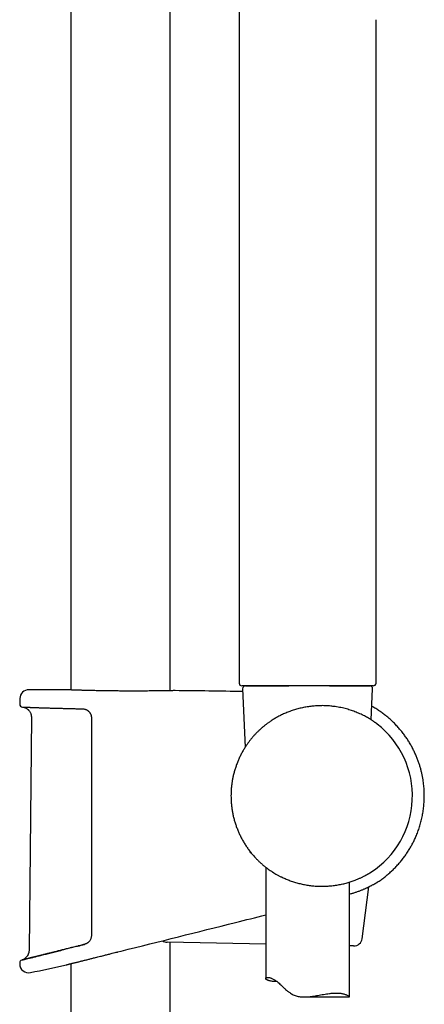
# Model space of a CAD drawing. Header units: millimetres. Extents: x 8 to 1577, y 12 to 2536.
# Tile 62 of 66: x 1109 to 1181, y 1906 to 2082. Entities that reach past the tile are written whole.
import ezdxf

# ---------------------------------------------------------------- set-up
doc = ezdxf.new("R2010")
doc.units = ezdxf.units.MM

msp = doc.modelspace()

# ---------------------------------------------------------------- linework, layer by layer
at = {"color": 7, "linetype": 'Continuous', "lineweight": 30}
for p, q in [((1117.95, 2315.56), (1117.95, 1961.87)), ((1135.75, 1961.74), (1135.75, 2315.56)), ((1148.1, 2090.74), (1148.1, 1963.11)), ((1172.6, 1963.11), (1172.6, 2081.83)), ((1117.09, 1961.9), (1117.08, 1961.9)), ((1136.63, 1961.75), (1136.61, 1961.75)), ((1155.55, 1962.61), (1148.61, 1962.61)), ((1148.72, 1962.09), (1149.18, 1951.62)), ((1149.22, 1962.61), (1157, 1962.61)), ((1160.35, 1962.61), (1149.77, 1962.61)), ((1160.35, 1962.61), (1155.55, 1962.61)), ((1172.1, 1962.61), (1160.35, 1962.61)), ((1170.95, 1962.61), (1160.35, 1962.61)), ((1164.3, 1962.61), (1168.01, 1962.61)), ((1168.01, 1962.61), (1171.48, 1962.61)), ((1171.74, 1956.52), (1171.98, 1962.09)), ((1108.84, 1960.34), (1108.82, 1959.32)), ((1110.9, 1956.99), (1110.48, 1915.28)), ((1153.23, 1955.93), (1153.22, 1955.92)), ((1152.85, 1930.16), (1152.85, 1910.23)), ((1167.85, 1906.93), (1167.85, 1927.48)), ((1170.11, 1917.35), (1171.33, 1926.64)), ((1152.85, 1916.36), (1135.2, 1916.72)), ((1135.75, 1429.02), (1135.75, 1916.7)), ((1168.6, 1916.05), (1167.85, 1916.06)), ((1126.33, 1914.97), (1126.37, 1914.98)), ((1126.37, 1914.98), (1126.94, 1915.13)), ((1126.94, 1915.13), (1126.97, 1915.13)), ((1126.97, 1915.13), (1126.97, 1915.13)), ((1117.2, 1912.69), (1117.2, 1912.69)), ((1117.95, 1912.88), (1117.95, 1429.99)), ((1159.74, 1906.93), (1167.84, 1906.93))]:
    msp.add_line(p, q, dxfattribs=at)
at = {"color": 7, "linetype": 'Continuous', "lineweight": 30, "flags": 128}
msp.add_lwpolyline([(1108.81, 1913.03), (1108.81, 1913.01), (1108.81, 1912.98), (1108.81, 1912.96), (1108.81, 1912.93), (1108.81, 1912.91), (1108.81, 1912.88), (1108.81, 1912.86), (1108.81, 1912.83)], dxfattribs=at)
at = {"color": 7, "linetype": 'Continuous', "lineweight": 30}
for centre, radius, start, end in [((1148.6, 1963.11), 0.5, 180.0029, 270), ((1172.1, 1963.11), 0.5, 270, 0), ((1110.44, 1960.31), 1.6, 89.9629, 178.8891), ((1108.85, -486.71), 2448.62, 89.8075, 89.96285), ((1108.85, -486.71), 2448.62, 89.06646, 89.34994), ((1149.22, 1962.11), 0.5, 90, 182.4813), ((1171.48, 1962.11), 0.5, 357.5187, 90), ((1109.32, 1959.31), 0.5, 178.9356, 267.7678), ((1162.85, 1942.91), 16.27, 302.8222, 52.1717), ((1150.48, 1933.11), 0.5, 187.5425, 249.8935), ((1168.63, 1917.55), 1.5, 268.85, 352.5322), ((1135.23, 1918.22), 1.5, 235.356, 268.85), ((1109.31, 1913.04), 0.5, 103.9962, 181.028), ((1110.41, 1912.86), 1.6, 181.0518, 281.7311), ((1027.95, 2310.07), 407.28, 281.7282, 282.6564)]:
    msp.add_arc(centre, radius, start, end, dxfattribs=at)
for points, knots in [([(1148.11, 1963.11), (1148.11, 1963.11), (1148.1, 1963.11), (1148.1, 1963.11), (1148.1, 1963.11), (1148.11, 1963.11), (1148.11, 1963.11)], [0, 0, 0, 0, 0.00006, 0.457169, 0.728559, 1, 1, 1, 1]), ([(1117.1, 1961.9), (1117.1, 1961.9), (1117.09, 1961.9), (1117.09, 1961.9), (1117.09, 1961.9)], [0, 0, 0, 0, 0.553957, 1, 1, 1, 1]), ([(1119.51, 1961.82), (1119.41, 1961.82), (1119.17, 1961.83), (1118.82, 1961.84), (1118.46, 1961.85), (1118.14, 1961.86), (1117.86, 1961.87), (1117.62, 1961.88), (1117.42, 1961.88), (1117.27, 1961.89), (1117.16, 1961.89), (1117.1, 1961.9), (1117.09, 1961.9), (1117.09, 1961.9)], [0, 0, 0, 0, 0.0670939, 0.1649109, 0.2630613, 0.3613249, 0.4594756, 0.5572929, 0.655142, 0.7533246, 0.8516203, 0.949803, 1, 1, 1, 1]), ([(1122, 1961.75), (1121.93, 1961.75), (1121.77, 1961.76), (1121.52, 1961.76), (1121.25, 1961.77), (1120.98, 1961.78), (1120.72, 1961.78), (1120.46, 1961.79), (1120.21, 1961.8), (1119.97, 1961.8), (1119.74, 1961.81), (1119.59, 1961.81), (1119.52, 1961.82)], [0, 0, 0, 0, 0.07149, 0.173866, 0.276611, 0.379661, 0.482946, 0.586393, 0.689928, 0.793464, 0.896911, 1, 1, 1, 1]), ([(1123.28, 1961.73), (1123.13, 1961.73), (1122.77, 1961.74), (1122.34, 1961.74), (1122.07, 1961.75), (1121.99, 1961.75)], [0, 0, 0, 0, 0.341205, 0.802606, 1, 1, 1, 1]), ([(1126.16, 1961.69), (1126.06, 1961.69), (1125.84, 1961.69), (1125.52, 1961.69), (1125.19, 1961.7), (1124.87, 1961.7), (1124.54, 1961.71), (1124.22, 1961.71), (1123.9, 1961.72), (1123.59, 1961.72), (1123.39, 1961.73), (1123.29, 1961.73)], [0, 0, 0, 0, 0.10682, 0.218448, 0.330403, 0.442609, 0.554986, 0.667452, 0.779911, 0.892265, 1, 1, 1, 1]), ([(1136.53, 1961.75), (1136.52, 1961.75), (1136.48, 1961.75), (1136.35, 1961.75), (1136.18, 1961.74), (1135.96, 1961.74), (1135.69, 1961.73), (1135.39, 1961.73), (1135.05, 1961.72), (1134.67, 1961.72), (1134.25, 1961.71), (1133.81, 1961.7), (1133.33, 1961.7), (1132.82, 1961.69), (1132.28, 1961.69), (1131.72, 1961.68), (1131.14, 1961.68), (1130.53, 1961.67), (1129.91, 1961.67), (1129.28, 1961.67), (1128.64, 1961.67), (1127.98, 1961.67), (1127.33, 1961.68), (1126.72, 1961.68), (1126.33, 1961.69), (1126.16, 1961.69)], [0, 0, 0, 0, 0.024483, 0.06939, 0.114348, 0.159255, 0.204009, 0.24874, 0.293624, 0.33856, 0.383444, 0.428175, 0.47287, 0.517718, 0.562618, 0.607466, 0.652161, 0.696841, 0.741673, 0.786558, 0.83139, 0.87607, 0.920764, 0.965612, 1, 1, 1, 1]), ([(1136.61, 1961.75), (1136.61, 1961.75), (1136.61, 1961.75), (1136.6, 1961.75), (1136.58, 1961.75), (1136.56, 1961.75), (1136.53, 1961.75), (1136.52, 1961.75)], [0, 0, 0, 0, 0.131461, 0.361648, 0.603481, 0.851799, 1, 1, 1, 1]), ([(1109.3, 1958.81), (1109.3, 1958.81), (1109.3, 1958.81), (1109.31, 1958.81), (1109.33, 1958.81), (1109.36, 1958.81), (1109.41, 1958.81), (1109.46, 1958.81), (1109.53, 1958.8), (1109.61, 1958.8), (1109.69, 1958.8), (1109.79, 1958.79), (1109.9, 1958.79), (1110.02, 1958.78), (1110.16, 1958.78), (1110.3, 1958.77), (1110.45, 1958.77), (1110.61, 1958.76), (1110.79, 1958.76), (1110.97, 1958.75), (1111.17, 1958.74), (1111.37, 1958.73), (1111.59, 1958.73), (1111.81, 1958.72), (1112.04, 1958.71), (1112.29, 1958.7), (1112.54, 1958.69), (1112.8, 1958.69), (1113.07, 1958.68), (1113.35, 1958.67), (1113.64, 1958.66), (1113.93, 1958.65), (1114.24, 1958.64), (1114.55, 1958.63), (1114.88, 1958.62), (1115.21, 1958.61), (1115.54, 1958.6), (1115.88, 1958.59), (1116.23, 1958.59), (1116.59, 1958.58), (1116.95, 1958.57), (1117.32, 1958.56), (1117.7, 1958.55), (1118.08, 1958.54), (1118.47, 1958.53), (1118.86, 1958.52), (1119.26, 1958.52), (1119.65, 1958.51), (1119.92, 1958.5), (1120.05, 1958.5)], [0, 0, 0, 0, 0.011364, 0.031521, 0.052596, 0.073928, 0.095471, 0.117111, 0.138794, 0.160466, 0.182075, 0.203578, 0.224943, 0.246421, 0.267975, 0.2895, 0.311017, 0.332543, 0.354094, 0.375691, 0.397347, 0.418891, 0.440395, 0.461957, 0.483554, 0.505165, 0.526763, 0.548324, 0.569826, 0.591304, 0.612834, 0.634429, 0.656065, 0.677722, 0.699374, 0.720995, 0.742566, 0.764051, 0.785584, 0.807141, 0.828665, 0.850177, 0.871698, 0.893242, 0.914829, 0.936482, 0.958014, 0.979517, 1, 1, 1, 1]), ([(1109.33, 1958.81), (1109.38, 1958.8), (1109.47, 1958.79), (1109.6, 1958.76), (1109.71, 1958.72), (1109.81, 1958.69), (1109.92, 1958.64), (1110.06, 1958.56), (1110.2, 1958.45), (1110.32, 1958.35), (1110.42, 1958.25), (1110.53, 1958.12), (1110.63, 1957.97), (1110.74, 1957.77), (1110.81, 1957.57), (1110.86, 1957.37), (1110.89, 1957.19), (1110.9, 1957.06), (1110.9, 1956.99)], [0, 0, 0, 0, 0.053309, 0.107671, 0.153159, 0.189409, 0.219607, 0.295797, 0.373494, 0.418149, 0.471859, 0.534977, 0.607794, 0.690566, 0.783599, 0.851389, 0.9236, 1, 1, 1, 1]), ([(1120.05, 1958.5), (1120.05, 1958.5), (1120.1, 1958.5), (1120.19, 1958.49), (1120.32, 1958.47), (1120.45, 1958.44), (1120.58, 1958.4), (1120.7, 1958.35), (1120.82, 1958.29), (1120.94, 1958.22), (1121.04, 1958.14), (1121.14, 1958.05), (1121.23, 1957.96), (1121.3, 1957.88), (1121.33, 1957.84), (1121.33, 1957.83)], [0, 0, 0, 0, 0.0083467, 0.1018351, 0.1949193, 0.2866144, 0.3767032, 0.4667142, 0.5562051, 0.6446715, 0.7316964, 0.8169147, 0.9009423, 0.9844677, 1, 1, 1, 1]), ([(1121.33, 1957.83), (1121.34, 1957.82), (1121.38, 1957.77), (1121.45, 1957.66), (1121.52, 1957.52), (1121.58, 1957.36), (1121.62, 1957.2), (1121.65, 1957.04), (1121.65, 1956.93), (1121.65, 1956.87)], [0, 0, 0, 0, 0.040132, 0.200092, 0.360113, 0.520341, 0.680588, 0.840554, 1, 1, 1, 1]), ([(1172.83, 1955.77), (1172.83, 1955.77), (1172.81, 1955.78), (1172.78, 1955.8), (1172.74, 1955.84), (1172.67, 1955.89), (1172.58, 1955.95), (1172.47, 1956.03), (1172.35, 1956.11), (1172.23, 1956.2), (1172.08, 1956.3), (1171.93, 1956.4), (1171.76, 1956.51), (1171.58, 1956.62), (1171.35, 1956.76), (1171.07, 1956.92), (1170.72, 1957.12), (1170.34, 1957.31), (1169.92, 1957.51), (1169.49, 1957.71), (1169.05, 1957.89), (1168.62, 1958.05), (1168.2, 1958.2), (1167.76, 1958.34), (1167.31, 1958.47), (1166.83, 1958.6), (1166.33, 1958.71), (1165.82, 1958.81), (1165.34, 1958.88), (1164.9, 1958.94), (1164.5, 1958.99), (1164.1, 1959.02), (1163.68, 1959.04), (1163.26, 1959.06), (1162.84, 1959.06), (1162.41, 1959.05), (1161.98, 1959.03), (1161.56, 1959), (1161.13, 1958.96), (1160.7, 1958.91), (1160.28, 1958.85), (1159.85, 1958.77), (1159.42, 1958.69), (1159, 1958.59), (1158.58, 1958.48), (1158.18, 1958.37), (1157.78, 1958.24), (1157.39, 1958.11), (1157, 1957.97), (1156.62, 1957.82), (1156.24, 1957.66), (1155.87, 1957.49), (1155.42, 1957.27), (1154.9, 1957), (1154.32, 1956.66), (1153.77, 1956.31), (1153.44, 1956.07), (1153.28, 1955.96)], [0, 0, 0, 0, 0.009032, 0.02192, 0.034873, 0.047826, 0.071255, 0.087008, 0.102762, 0.118612, 0.134462, 0.150424, 0.166387, 0.18243, 0.198475, 0.222619, 0.247454, 0.272353, 0.297418, 0.322549, 0.34721, 0.367858, 0.388619, 0.409422, 0.430452, 0.451529, 0.472844, 0.494214, 0.515718, 0.531378, 0.547038, 0.562797, 0.578557, 0.59445, 0.610344, 0.626352, 0.642359, 0.658071, 0.673782, 0.689606, 0.705429, 0.721394, 0.737359, 0.753435, 0.769512, 0.784961, 0.800411, 0.81595, 0.831489, 0.847134, 0.862779, 0.878502, 0.894226, 0.921252, 0.948362, 0.975571, 1, 1, 1, 1]), ([(1172.82, 1927.45), (1173.05, 1927.6), (1173.5, 1927.9), (1174.15, 1928.38), (1174.77, 1928.89), (1175.37, 1929.42), (1175.94, 1929.98), (1176.48, 1930.55), (1176.99, 1931.13), (1177.47, 1931.74), (1177.92, 1932.36), (1178.35, 1932.99), (1178.74, 1933.63), (1179.1, 1934.28), (1179.44, 1934.94), (1179.77, 1935.67), (1180.09, 1936.48), (1180.4, 1937.35), (1180.66, 1938.25), (1180.87, 1939.16), (1181.04, 1940.08), (1181.16, 1941), (1181.23, 1941.94), (1181.25, 1942.72), (1181.25, 1943.34), (1181.23, 1943.81), (1181.2, 1944.29), (1181.16, 1944.79), (1181.1, 1945.31), (1181.02, 1945.86), (1180.91, 1946.44), (1180.79, 1947.03), (1180.64, 1947.62), (1180.47, 1948.21), (1180.28, 1948.83), (1180.05, 1949.45), (1179.79, 1950.09), (1179.5, 1950.74), (1179.18, 1951.4), (1178.82, 1952.07), (1178.42, 1952.72), (1178.01, 1953.35), (1177.56, 1953.96), (1177.08, 1954.57), (1176.56, 1955.18), (1176.04, 1955.75), (1175.51, 1956.27), (1174.98, 1956.75), (1174.42, 1957.22), (1173.84, 1957.67), (1173.22, 1958.11), (1172.57, 1958.53), (1172.11, 1958.82), (1171.86, 1958.95), (1171.84, 1958.96)], [0, 0, 0, 0, 0.021459, 0.042921, 0.064204, 0.08531, 0.106237, 0.126986, 0.147555, 0.167945, 0.188155, 0.208186, 0.228039, 0.247715, 0.267271, 0.286846, 0.311348, 0.335888, 0.360465, 0.38508, 0.409734, 0.434429, 0.459163, 0.483936, 0.496337, 0.508748, 0.521182, 0.534201, 0.548091, 0.562853, 0.578486, 0.594991, 0.610521, 0.62675, 0.643679, 0.661308, 0.679635, 0.698316, 0.71767, 0.737699, 0.758404, 0.777812, 0.79778, 0.818305, 0.839389, 0.861029, 0.879487, 0.898333, 0.917566, 0.937186, 0.957195, 0.977591, 0.998375, 1, 1, 1, 1]), ([(1121.65, 1956.87), (1121.65, 1956.54), (1121.65, 1954.87), (1121.65, 1951.87), (1121.65, 1947.87), (1121.65, 1943.87), (1121.65, 1939.87), (1121.65, 1935.71), (1121.65, 1931.38), (1121.65, 1926.9), (1121.65, 1922.41), (1121.65, 1919.42), (1121.65, 1917.92)], [0, 0, 0, 0, 0.025673, 0.128366, 0.231058, 0.333752, 0.436448, 0.539147, 0.654356, 0.769567, 0.884783, 1, 1, 1, 1]), ([(1153.22, 1955.92), (1153.09, 1955.83), (1152.84, 1955.64), (1152.45, 1955.33), (1152.06, 1955), (1151.69, 1954.66), (1151.34, 1954.32), (1151, 1953.97), (1150.67, 1953.61), (1150.35, 1953.23), (1150.03, 1952.84), (1149.73, 1952.43), (1149.43, 1952.02), (1149.25, 1951.73), (1149.16, 1951.59)], [0, 0, 0, 0, 0.086842, 0.173689, 0.261856, 0.350371, 0.429675, 0.509482, 0.589293, 0.670548, 0.751805, 0.834416, 0.917029, 1, 1, 1, 1]), ([(1149.16, 1951.59), (1149.04, 1951.39), (1148.8, 1951.01), (1148.48, 1950.42), (1148.18, 1949.82), (1147.9, 1949.2), (1147.65, 1948.56), (1147.42, 1947.9), (1147.22, 1947.24), (1147.06, 1946.59), (1146.93, 1945.98), (1146.82, 1945.38), (1146.74, 1944.77), (1146.68, 1944.15), (1146.64, 1943.53), (1146.64, 1943.12), (1146.64, 1942.91)], [0, 0, 0, 0, 0.073317, 0.14676, 0.220585, 0.294539, 0.369967, 0.445533, 0.521516, 0.597639, 0.663241, 0.728844, 0.796434, 0.864024, 0.932012, 1, 1, 1, 1]), ([(1146.64, 1942.91), (1146.64, 1942.75), (1146.64, 1942.42), (1146.67, 1941.86), (1146.72, 1941.25), (1146.8, 1940.58), (1146.91, 1939.91), (1147.05, 1939.25), (1147.22, 1938.58), (1147.42, 1937.92), (1147.65, 1937.27), (1147.9, 1936.63), (1148.18, 1936.01), (1148.48, 1935.4), (1148.81, 1934.81), (1149.16, 1934.23), (1149.54, 1933.65), (1149.94, 1933.1), (1150.37, 1932.55), (1150.68, 1932.21), (1150.83, 1932.03)], [0, 0, 0, 0, 0.041441, 0.082882, 0.139186, 0.195812, 0.252439, 0.309751, 0.367063, 0.425074, 0.483085, 0.541439, 0.597743, 0.65437, 0.710997, 0.768309, 0.825622, 0.883398, 0.941699, 1, 1, 1, 1]), ([(1150.83, 1932.03), (1150.97, 1931.89), (1151.23, 1931.6), (1151.65, 1931.19), (1152.08, 1930.79), (1152.5, 1930.43), (1152.91, 1930.11), (1153.29, 1929.82), (1153.68, 1929.55), (1154.08, 1929.29), (1154.49, 1929.04), (1154.76, 1928.88), (1154.89, 1928.81)], [0, 0, 0, 0, 0.110008, 0.220012, 0.331039, 0.442061, 0.533925, 0.625837, 0.717689, 0.811775, 0.905929, 1, 1, 1, 1]), ([(1154.89, 1928.81), (1155.04, 1928.73), (1155.34, 1928.57), (1155.76, 1928.36), (1156.15, 1928.18), (1156.51, 1928.02), (1156.87, 1927.87), (1157.24, 1927.73), (1157.62, 1927.6), (1158.01, 1927.48), (1158.4, 1927.36), (1158.79, 1927.25), (1159.2, 1927.16), (1159.61, 1927.07), (1160.02, 1926.99), (1160.44, 1926.92), (1160.86, 1926.86), (1161.29, 1926.81), (1161.71, 1926.78), (1162.15, 1926.75), (1162.61, 1926.74), (1163.08, 1926.73), (1163.54, 1926.74), (1164.01, 1926.77), (1164.47, 1926.8), (1164.92, 1926.85), (1165.37, 1926.91), (1165.81, 1926.98), (1166.23, 1927.07), (1166.64, 1927.15), (1167.04, 1927.25), (1167.43, 1927.36), (1167.81, 1927.47), (1168.17, 1927.58), (1168.53, 1927.71), (1168.85, 1927.83), (1169.14, 1927.94), (1169.4, 1928.05), (1169.65, 1928.16), (1169.88, 1928.26), (1170.11, 1928.37), (1170.32, 1928.47), (1170.52, 1928.58), (1170.7, 1928.67), (1170.86, 1928.76), (1171, 1928.84), (1171.13, 1928.91), (1171.25, 1928.98), (1171.36, 1929.04), (1171.45, 1929.1), (1171.53, 1929.14), (1171.59, 1929.18), (1171.64, 1929.21), (1171.66, 1929.23), (1171.67, 1929.23)], [0, 0, 0, 0, 0.023931, 0.047908, 0.065581, 0.083253, 0.101011, 0.118769, 0.136646, 0.154523, 0.172505, 0.190486, 0.208773, 0.227059, 0.245472, 0.263885, 0.282467, 0.301048, 0.319771, 0.338494, 0.35929, 0.380215, 0.401189, 0.422412, 0.443684, 0.465206, 0.486776, 0.508477, 0.529702, 0.551038, 0.572414, 0.593998, 0.615621, 0.637451, 0.659321, 0.681299, 0.699751, 0.718204, 0.736752, 0.755301, 0.773976, 0.792651, 0.811435, 0.83022, 0.847038, 0.863855, 0.880768, 0.897681, 0.914726, 0.931771, 0.948934, 0.966098, 0.98328, 1, 1, 1, 1]), ([(1167.85, 1925.34), (1167.95, 1925.37), (1168.13, 1925.42), (1168.4, 1925.49), (1168.66, 1925.57), (1168.92, 1925.66), (1169.18, 1925.75), (1169.44, 1925.84), (1169.69, 1925.93), (1169.93, 1926.02), (1170.16, 1926.12), (1170.39, 1926.21), (1170.6, 1926.3), (1170.81, 1926.39), (1171, 1926.48), (1171.19, 1926.57), (1171.36, 1926.65), (1171.47, 1926.71), (1171.52, 1926.73)], [0, 0, 0, 0, 0.063817, 0.121378, 0.181645, 0.244518, 0.30794, 0.37176, 0.435799, 0.499866, 0.563711, 0.626745, 0.690616, 0.754297, 0.817751, 0.880943, 0.943846, 1, 1, 1, 1]), ([(1171.53, 1926.74), (1171.59, 1926.77), (1171.77, 1926.86), (1171.98, 1926.97), (1172.19, 1927.08), (1172.33, 1927.16), (1172.45, 1927.23), (1172.55, 1927.29), (1172.62, 1927.33), (1172.68, 1927.37), (1172.73, 1927.4), (1172.78, 1927.42), (1172.81, 1927.44), (1172.82, 1927.45), (1172.82, 1927.45)], [0, 0, 0, 0, 0.078037, 0.209535, 0.304366, 0.399453, 0.473264, 0.547208, 0.612557, 0.677905, 0.743659, 0.809413, 0.904541, 1, 1, 1, 1]), ([(1126.97, 1915.13), (1133.8, 1916.84), (1142.43, 1919), (1151.05, 1921.16), (1152.85, 1921.61)], [0, 0, 0, 0, 0.7917294, 1, 1, 1, 1]), ([(1121.65, 1917.92), (1121.65, 1917.84), (1121.64, 1917.67), (1121.58, 1917.42), (1121.48, 1917.18), (1121.39, 1917.04), (1121.34, 1916.97)], [0, 0, 0, 0, 0.244516, 0.49591, 0.744636, 1, 1, 1, 1]), ([(1114.91, 1914.96), (1115.24, 1915.04), (1115.89, 1915.2), (1116.6, 1915.38), (1116.96, 1915.47)], [0, 0, 0, 0, 0.50079, 1, 1, 1, 1]), ([(1118.05, 1915.74), (1117.93, 1915.71), (1117.69, 1915.65), (1117.33, 1915.56), (1117.07, 1915.5), (1116.95, 1915.47), (1116.95, 1915.47)], [0, 0, 0, 0, 0.31064, 0.65089, 0.990748, 1, 1, 1, 1]), ([(1119.21, 1916.03), (1119.09, 1916), (1118.85, 1915.94), (1118.47, 1915.85), (1118.2, 1915.78), (1118.06, 1915.75), (1118.05, 1915.74)], [0, 0, 0, 0, 0.291684, 0.631058, 0.970203, 1, 1, 1, 1]), ([(1119.21, 1916.03), (1119.21, 1916.03), (1119.6, 1916.13), (1120.01, 1916.23), (1120.42, 1916.34)], [0, 0, 0, 0, 0.002856, 1, 1, 1, 1]), ([(1120.41, 1916.33), (1120.3, 1916.31), (1120.05, 1916.24), (1119.67, 1916.15), (1119.38, 1916.08), (1119.23, 1916.04), (1119.21, 1916.03)], [0, 0, 0, 0, 0.272216, 0.612996, 0.952308, 1, 1, 1, 1]), ([(1121.34, 1916.97), (1121.32, 1916.95), (1121.28, 1916.89), (1121.2, 1916.8), (1121.11, 1916.71), (1121.01, 1916.63), (1120.9, 1916.55), (1120.79, 1916.48), (1120.67, 1916.43), (1120.55, 1916.38), (1120.46, 1916.35), (1120.41, 1916.34), (1120.41, 1916.34)], [0, 0, 0, 0, 0.07631, 0.185068, 0.294101, 0.405017, 0.518204, 0.633627, 0.751119, 0.870397, 0.991088, 1, 1, 1, 1]), ([(1110.48, 1915.28), (1110.48, 1915.21), (1110.47, 1915.09), (1110.44, 1914.92), (1110.4, 1914.76), (1110.36, 1914.63), (1110.31, 1914.51), (1110.26, 1914.42), (1110.22, 1914.34), (1110.16, 1914.26), (1110.09, 1914.16), (1109.99, 1914.03), (1109.87, 1913.91), (1109.73, 1913.8), (1109.58, 1913.7), (1109.41, 1913.61), (1109.29, 1913.56), (1109.22, 1913.54)], [0, 0, 0, 0, 0.085313, 0.162543, 0.231914, 0.293561, 0.347556, 0.393946, 0.432801, 0.46671, 0.522638, 0.592595, 0.676024, 0.747047, 0.824901, 0.909289, 1, 1, 1, 1]), ([(1109.26, 1913.54), (1109.26, 1913.54), (1109.27, 1913.55), (1109.4, 1913.58), (1109.64, 1913.64), (1109.99, 1913.73), (1110.43, 1913.84), (1110.97, 1913.97), (1111.6, 1914.13), (1112.31, 1914.31), (1113.09, 1914.5), (1113.95, 1914.72), (1114.58, 1914.87), (1114.89, 1914.95)], [0, 0, 0, 0, 0.000602, 0.100902, 0.201424, 0.301184, 0.400775, 0.50079, 0.601458, 0.701444, 0.801067, 0.900894, 1, 1, 1, 1]), ([(1109.99, 1913.73), (1109.99, 1913.73), (1109.94, 1913.72), (1109.86, 1913.69), (1109.74, 1913.67), (1109.67, 1913.65), (1109.64, 1913.64), (1109.64, 1913.64)], [0, 0, 0, 0, 0.0056525, 0.3356249, 0.6655463, 0.9956894, 1, 1, 1, 1]), ([(1110.43, 1913.84), (1110.43, 1913.84), (1110.37, 1913.82), (1110.26, 1913.8), (1110.12, 1913.76), (1110.03, 1913.74), (1109.99, 1913.73)], [0, 0, 0, 0, 0.013512, 0.34313, 0.674751, 1, 1, 1, 1]), ([(1110.97, 1913.97), (1110.96, 1913.97), (1110.89, 1913.95), (1110.76, 1913.92), (1110.59, 1913.88), (1110.48, 1913.85), (1110.43, 1913.84)], [0, 0, 0, 0, 0.028876, 0.359093, 0.687455, 1, 1, 1, 1]), ([(1111.6, 1914.13), (1111.59, 1914.13), (1111.51, 1914.11), (1111.36, 1914.07), (1111.15, 1914.02), (1111.03, 1913.99), (1110.97, 1913.97)], [0, 0, 0, 0, 0.035504, 0.366267, 0.697671, 1, 1, 1, 1]), ([(1112.3, 1914.31), (1112.3, 1914.3), (1112.2, 1914.28), (1112.03, 1914.24), (1111.81, 1914.18), (1111.66, 1914.15), (1111.6, 1914.13)], [0, 0, 0, 0, 0.032996, 0.368765, 0.70276, 1, 1, 1, 1]), ([(1113.09, 1914.5), (1113.08, 1914.5), (1112.98, 1914.47), (1112.79, 1914.43), (1112.54, 1914.36), (1112.38, 1914.32), (1112.3, 1914.31)], [0, 0, 0, 0, 0.028333, 0.363152, 0.697948, 1, 1, 1, 1]), ([(1113.95, 1914.72), (1113.95, 1914.72), (1113.84, 1914.69), (1113.63, 1914.64), (1113.35, 1914.57), (1113.17, 1914.52), (1113.09, 1914.5)], [0, 0, 0, 0, 0.023216, 0.359105, 0.694011, 1, 1, 1, 1]), ([(1114.89, 1914.95), (1114.89, 1914.95), (1114.77, 1914.92), (1114.55, 1914.87), (1114.24, 1914.79), (1114.05, 1914.74), (1113.95, 1914.72)], [0, 0, 0, 0, 0.021295, 0.356471, 0.690489, 1, 1, 1, 1]), ([(1115.89, 1915.2), (1115.89, 1915.2), (1115.77, 1915.17), (1115.54, 1915.11), (1115.21, 1915.03), (1115, 1914.98), (1114.89, 1914.95)], [0, 0, 0, 0, 0.008972, 0.34672, 0.684308, 1, 1, 1, 1]), ([(1116.95, 1915.47), (1116.83, 1915.44), (1116.59, 1915.38), (1116.24, 1915.29), (1116.01, 1915.23), (1115.89, 1915.2)], [0, 0, 0, 0, 0.33043, 0.66959, 1, 1, 1, 1]), ([(1117.19, 1912.69), (1117.19, 1912.69), (1117.19, 1912.69), (1117.21, 1912.69), (1117.25, 1912.7), (1117.3, 1912.72), (1117.38, 1912.74), (1117.46, 1912.76), (1117.57, 1912.78), (1117.68, 1912.81), (1117.82, 1912.85), (1117.97, 1912.88), (1118.13, 1912.92), (1118.31, 1912.97), (1118.51, 1913.02), (1118.71, 1913.07), (1118.93, 1913.12), (1119.17, 1913.18), (1119.42, 1913.24), (1119.68, 1913.31), (1119.95, 1913.38), (1120.24, 1913.45), (1120.54, 1913.52), (1120.84, 1913.6), (1121.15, 1913.68), (1121.45, 1913.75), (1121.75, 1913.83), (1122.05, 1913.9), (1122.41, 1913.99), (1122.82, 1914.1), (1123.25, 1914.2), (1123.66, 1914.3), (1124.13, 1914.42), (1124.7, 1914.56), (1125.31, 1914.72), (1125.86, 1914.86), (1126.18, 1914.94), (1126.33, 1914.97)], [0, 0, 0, 0, 0.022028, 0.049162, 0.076296, 0.103706, 0.131166, 0.15758, 0.184039, 0.210752, 0.237466, 0.264366, 0.291267, 0.318429, 0.34564, 0.372349, 0.399102, 0.426108, 0.453113, 0.480302, 0.507491, 0.534936, 0.562428, 0.589812, 0.617242, 0.641452, 0.665662, 0.689997, 0.714331, 0.749454, 0.784671, 0.811613, 0.838597, 0.886191, 0.934011, 0.968502, 1, 1, 1, 1]), ([(1109.24, 1913.54), (1109.23, 1913.54), (1109.21, 1913.53), (1109.19, 1913.53), (1109.19, 1913.53), (1109.19, 1913.53), (1109.19, 1913.53)], [0, 0, 0, 0, 0.288889, 0.622909, 0.938291, 1, 1, 1, 1]), ([(1109.39, 1913.58), (1109.37, 1913.57), (1109.33, 1913.56), (1109.28, 1913.55), (1109.25, 1913.54), (1109.24, 1913.54), (1109.24, 1913.54)], [0, 0, 0, 0, 0.30166, 0.6284, 0.95541, 1, 1, 1, 1]), ([(1109.64, 1913.64), (1109.61, 1913.63), (1109.54, 1913.62), (1109.46, 1913.6), (1109.41, 1913.58), (1109.39, 1913.58), (1109.39, 1913.58)], [0, 0, 0, 0, 0.322846, 0.650477, 0.975566, 1, 1, 1, 1]), ([(1154.9, 1909.67), (1154.8, 1909.67), (1154.61, 1909.67), (1154.33, 1909.69), (1154.05, 1909.72), (1153.79, 1909.76), (1153.57, 1909.81), (1153.39, 1909.85), (1153.22, 1909.91), (1153.08, 1909.97), (1152.97, 1910.04), (1152.9, 1910.11), (1152.86, 1910.18), (1152.85, 1910.24), (1152.86, 1910.29), (1152.9, 1910.34), (1152.96, 1910.38), (1153.05, 1910.41), (1153.16, 1910.42), (1153.3, 1910.42), (1153.46, 1910.41), (1153.64, 1910.36), (1153.85, 1910.3), (1154.07, 1910.2), (1154.31, 1910.08), (1154.56, 1909.92), (1154.82, 1909.73), (1155.1, 1909.5), (1155.4, 1909.23), (1155.72, 1908.93), (1156.05, 1908.61), (1156.4, 1908.29), (1156.76, 1907.99), (1157.11, 1907.72), (1157.44, 1907.51), (1157.76, 1907.33), (1158.11, 1907.18), (1158.46, 1907.07), (1158.84, 1906.99), (1159.22, 1906.95), (1159.6, 1906.93), (1160, 1906.93), (1160.4, 1906.95), (1160.81, 1907), (1161.25, 1907.05), (1161.7, 1907.12), (1162.18, 1907.21), (1162.69, 1907.3), (1163.23, 1907.39), (1163.75, 1907.47), (1164.2, 1907.54), (1164.58, 1907.58), (1164.9, 1907.61), (1165.21, 1907.62), (1165.41, 1907.63), (1165.51, 1907.63)], [0, 0, 0, 0, 0.017238, 0.034591, 0.056746, 0.079021, 0.097993, 0.117038, 0.135368, 0.157992, 0.180735, 0.200098, 0.219533, 0.238237, 0.255732, 0.273426, 0.291182, 0.309084, 0.32706, 0.345053, 0.363021, 0.381096, 0.399307, 0.417655, 0.43566, 0.453816, 0.472145, 0.490623, 0.511392, 0.532253, 0.554241, 0.576274, 0.597427, 0.618657, 0.634574, 0.650576, 0.666715, 0.68302, 0.698966, 0.715062, 0.731304, 0.747653, 0.763961, 0.781512, 0.799137, 0.818743, 0.838429, 0.862025, 0.885751, 0.909686, 0.933914, 0.950347, 0.966835, 0.983388, 1, 1, 1, 1]), ([(1165.51, 1907.63), (1165.6, 1907.63), (1165.8, 1907.62), (1166.06, 1907.61), (1166.32, 1907.58), (1166.55, 1907.54), (1166.77, 1907.49), (1166.99, 1907.43), (1167.2, 1907.36), (1167.39, 1907.27), (1167.54, 1907.19), (1167.66, 1907.12), (1167.75, 1907.05), (1167.81, 1906.99), (1167.84, 1906.95), (1167.85, 1906.94), (1167.85, 1906.93)], [0, 0, 0, 0, 0.064858, 0.130471, 0.196321, 0.262682, 0.32927, 0.395826, 0.484042, 0.565283, 0.641606, 0.718214, 0.7898, 0.862383, 0.935288, 1, 1, 1, 1])]:
    msp.add_open_spline(points, degree=3, knots=knots, dxfattribs=at)

doc.saveas('drawing.dxf')
